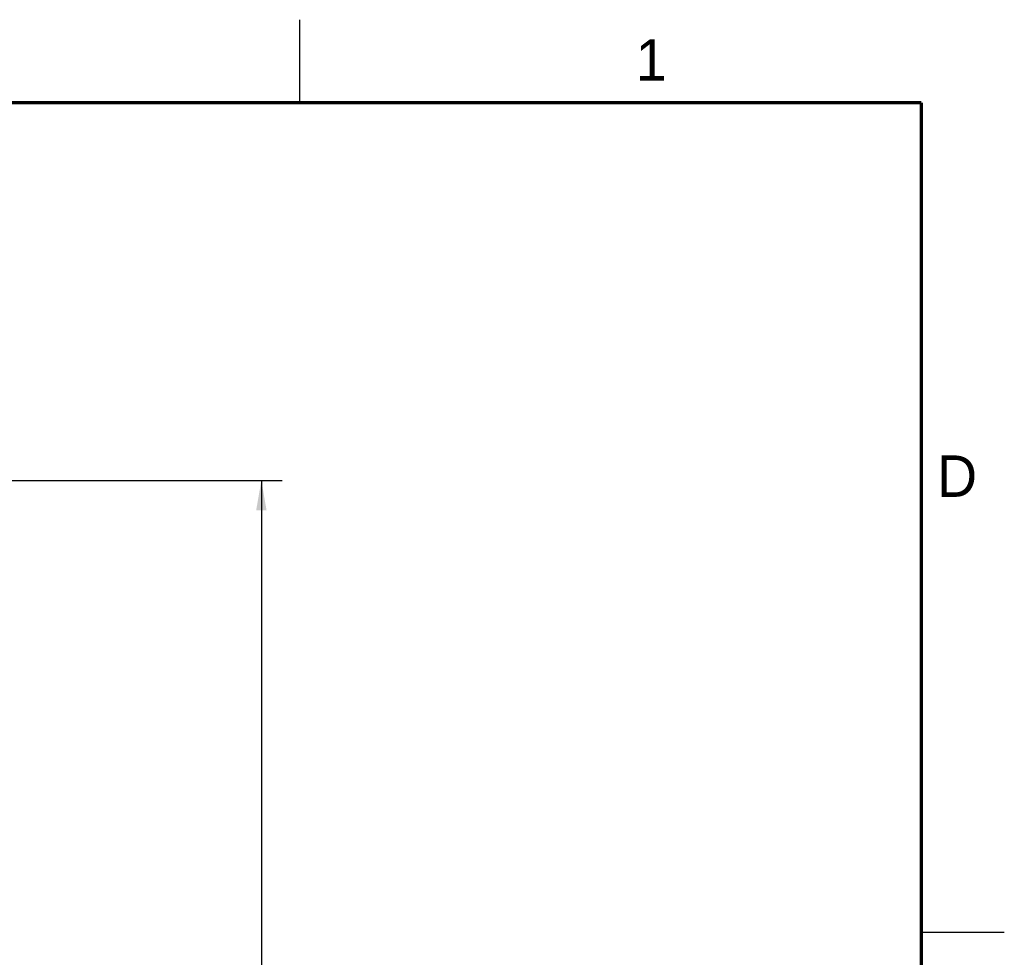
# Model space of a CAD drawing. Header units: inches. Extents: x 0 to 34, y 0 to 22.
# Tile 119 of 119: x 28.1 to 34, y 16.3 to 22. Entities that reach past the tile are written whole.
import ezdxf

# ---------------------------------------------------------------- set-up
doc = ezdxf.new("R2010")
doc.units = ezdxf.units.IN
doc.header["$LTSCALE"] = 1.87
doc.header["$MEASUREMENT"] = 0
doc.layers.get('0').update_dxf_attribs({"linetype": 'CONTINUOUS'})
doc.layers.add('DIMENSIONS', color=7, linetype='CONTINUOUS')
doc.styles.get("Standard").update_dxf_attribs({"font": 'txt', "width": 0.8})
doc.dimstyles.new('DIMSTYLE_1', dxfattribs={"dimtxt": 0.125, "dimasz": 0.18, "dimexe": 0.18, "dimexo": 0.0625, "dimgap": 0.09, "dimtad": 0, "dimtih": 1, "dimtoh": 1, "dimdec": 3, "dimzin": 4, "dimdsep": 46, "dimtxsty": 'STANDARD', "dimblk": '_FILLED', "dimblk1": '_FILLED', "dimblk2": '_FILLED', "dimcen": 0.09, "dimadec": 0, "dimazin": 0, "dimtp": 0.001, "dimtm": 0.001, "dimtfac": 1, "dimtdec": 3, "dimtofl": 0, "dimtmove": 0, "dimatfit": 3, "dimldrblk": '_FILLED', "dimfxl": 1, "dimtolj": 1, "dimtzin": 4, "dimarcsym": 0})

# ---------------------------------------------------------------- blocks, each defined once
blk = doc.blocks.new('_FILLED')
at = {"color": 0, "linetype": 'BYBLOCK'}
blk.add_solid([(0, 0), (-1, 0.174), (-1, -0.174)], dxfattribs=at)
blk = doc.blocks.new('*D8')
at = {"layer": 'DIMENSIONS', "color": 2, "linetype": 'CONTINUOUS'}
for p, q in [((27.7869, 19.2228), (29.6457, 19.2228)), ((29.5207, 19.2228), (29.5207, 14.4009)), ((29.5207, 8.4229), (29.5207, 14.1509)), ((27.593, 8.4229), (29.6457, 8.4229))]:
    blk.add_line(p, q, dxfattribs=at)
at = {"layer": 'DIMENSIONS', "color": 2, "linetype": 'CONTINUOUS', "xscale": 0.18, "yscale": 0.18, "zscale": 0.18}
for p, rotation in [((29.5207, 19.2228), 90), ((29.5207, 8.4229), 270)]:
    blk.add_blockref('_FILLED', p, dxfattribs=dict(at, rotation=rotation))
at = {"layer": 'DIMENSIONS', "color": 2, "linetype": 'CONTINUOUS', "width": 0.8}
for s, p in [('10.800', (28.7582, 14.2134)), ('[', (29.4832, 14.2134)), ('274.32', (29.5832, 14.2134)), (']', (30.1832, 14.2134))]:
    blk.add_text(s, height=0.125, dxfattribs=at).set_placement(p)

msp = doc.modelspace()

# ---------------------------------------------------------------- linework, layer by layer
at = {"color": 2, "linetype": 'CONTINUOUS'}
for p, q in [((29.75, 22), (29.75, 21.5)), ((33.5, 16.5), (34, 16.5))]:
    msp.add_line(p, q, dxfattribs=at)
at = {"color": 7, "linetype": 'CONTINUOUS', "const_width": 0.02}
for points in [[(33.5, 21.5), (0.5, 21.5)], [(33.5, 0.5), (33.5, 21.5)]]:
    msp.add_lwpolyline(points, dxfattribs=at)

# ---------------------------------------------------------------- texts
at = {"color": 2, "linetype": 'CONTINUOUS'}
for s, p in [('1', (31.7781, 21.6326)), ('D', (33.5947, 19.1236))]:
    msp.add_text(s, height=0.25, dxfattribs=at).set_placement(p)

# ---------------------------------------------------------------- dimensions: what is measured, and where the dimension line sits
at = {"layer": 'DIMENSIONS', "color": 2, "linetype": 'CONTINUOUS'}
dim = msp.add_linear_dim(base=(29.5207, 8.4229), p1=(27.7869, 19.2228), p2=(27.593, 8.4229), angle=270, dimstyle='DIMSTYLE_1', dxfattribs=at)
dim.commit()
dim.dimension.update_dxf_attribs({"geometry": '*D8', "text_midpoint": (29.5207, 14.2759), "dimtype": 160})

doc.saveas('drawing.dxf')
